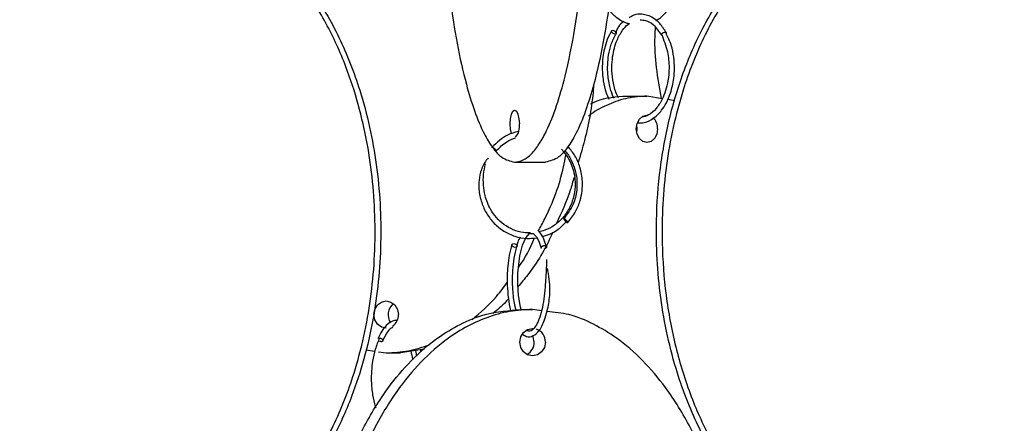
# Model space of a CAD drawing. Header units: millimetres. Extents: x 331 to 1634, y 417 to 1709.
# Tile 128 of 142: x 1436 to 1527, y 859 to 895. Entities that reach past the tile are written whole.
import ezdxf

# ---------------------------------------------------------------- set-up
doc = ezdxf.new("R2010")
doc.units = ezdxf.units.MM

msp = doc.modelspace()

# ---------------------------------------------------------------- linework, layer by layer
at = {"color": 7, "linetype": 'Continuous', "lineweight": 25}
for p, q in [((1491.943, 888.498), (1493.813, 888.498)), ((1495.225, 888.256), (1493.813, 888.498)), ((1496.381, 888.058), (1495.716, 888.172)), ((1481.691, 882.45), (1484.51, 882.45)), ((1482.306, 868.95), (1483.332, 868.95)), ((1484.166, 868.831), (1483.332, 868.95)), ((1468.064, 865.249), (1468.877, 865.128)), ((1469.199, 865.08), (1469.916, 864.974)), ((1469.916, 864.974), (1471.217, 864.974)), ((1473.433, 865.303), (1471.217, 864.974)), ((1472.594, 865.178), (1472.707, 864.678)), ((1473.125, 865.038), (1473.065, 865.248))]:
    msp.add_line(p, q, dxfattribs=at)
at = {"color": 7, "linetype": 'Continuous', "lineweight": 25, "flags": 128}
for points in [[(1490.674, 894.533), (1490.757, 894.521), (1490.845, 894.484), (1490.924, 894.427), (1490.981, 894.359), (1491.008, 894.292), (1491.001, 894.234), (1490.961, 894.194), (1490.894, 894.18), (1490.81, 894.192), (1490.722, 894.229), (1490.644, 894.286), (1490.586, 894.354), (1490.559, 894.421), (1490.566, 894.479), (1490.606, 894.519), (1490.674, 894.533)], [(1481.401, 885.031), (1481.389, 885.066), (1481.296, 885.471), (1481.264, 885.95), (1481.296, 886.428), (1481.389, 886.834), (1481.528, 887.104), (1481.691, 887.2), (1481.855, 887.104), (1481.993, 886.834), (1482.086, 886.428), (1482.119, 885.95), (1482.119, 885.95)], [(1494.79, 885.498), (1494.716, 885.019), (1494.504, 884.614), (1494.187, 884.343), (1493.813, 884.248), (1493.439, 884.343), (1493.122, 884.614), (1492.91, 885.019), (1492.836, 885.498), (1492.91, 885.976), (1493.122, 886.382), (1493.439, 886.653), (1493.813, 886.748), (1493.916, 886.741)], [(1492.878, 885.135), (1492.92, 885.498), (1492.878, 885.86)], [(1486.534, 876.914), (1486.555, 876.929), (1486.548, 876.968), (1486.513, 877.026), (1486.456, 877.094), (1486.386, 877.161), (1486.313, 877.218), (1486.248, 877.255), (1486.202, 877.268), (1486.181, 877.253), (1486.188, 877.214), (1486.223, 877.156), (1486.28, 877.088), (1486.35, 877.02), (1486.423, 876.964), (1486.488, 876.926), (1486.534, 876.914)], [(1482.281, 868.932), (1482.217, 869.159), (1482.048, 870.226), (1481.976, 871.288), (1481.984, 872.276), (1482.162, 873.861), (1482.418, 874.853), (1482.712, 875.509), (1483.058, 875.898), (1483.378, 875.912), (1483.691, 875.603), (1483.904, 875.21), (1484.132, 874.566), (1484.132, 874.566)], [(1481.61, 874.985), (1481.704, 874.973), (1481.794, 874.935), (1481.865, 874.879), (1481.906, 874.811), (1481.911, 874.743), (1481.88, 874.685), (1481.816, 874.646), (1481.73, 874.632), (1481.636, 874.644), (1481.546, 874.681), (1481.475, 874.738), (1481.434, 874.805), (1481.429, 874.873), (1481.46, 874.931), (1481.524, 874.971), (1481.61, 874.985)], [(1469.916, 867.224), (1469.485, 867.319), (1469.119, 867.59), (1468.875, 867.995), (1468.79, 868.474), (1468.875, 868.952), (1469.119, 869.357), (1469.485, 869.628), (1469.916, 869.724), (1470.347, 869.628), (1470.712, 869.357), (1470.956, 868.952), (1471.042, 868.474)], [(1484.506, 865.95), (1484.417, 865.471), (1484.162, 865.066), (1483.781, 864.795), (1483.332, 864.7), (1482.882, 864.795), (1482.501, 865.066), (1482.247, 865.471), (1482.157, 865.95), (1482.247, 866.428), (1482.501, 866.834), (1482.882, 867.104), (1483.332, 867.2), (1483.455, 867.193)], [(1483.48, 865.95), (1483.391, 866.428), (1483.334, 866.554)]]:
    msp.add_lwpolyline(points, dxfattribs=at)
at = {"color": 7, "linetype": 'Continuous', "lineweight": 25}
for centre, radius, start, end in [((1493.44, 885.545), 1.351, 358.01265, 46.48344), ((1480.636, 885.708), 1.503, 318.8629, 9.24929), ((1471.417, 868.471), 1.33, 129.73448, 214.62026), ((1469.766, 868.449), 1.276, 305.28381, 1.10432), ((1483.272, 865.978), 1.235, 358.67727, 70.21953), ((1482.223, 865.932), 1.257, 298.27099, 0.78788)]:
    msp.add_arc(centre, radius, start, end, dxfattribs=at)
for points, knots in [([(1481.691, 882.45), (1481.951, 882.488), (1482.471, 882.566), (1483.232, 883.16), (1483.954, 884.077), (1484.745, 885.506), (1485.555, 887.56), (1486.448, 890.682), (1487.251, 894.664), (1487.979, 900.061), (1488.457, 906.378), (1488.576, 912.72), (1488.432, 918.279), (1488.128, 923.007), (1487.646, 927.489), (1486.99, 931.646), (1486.227, 935.073), (1485.382, 937.824), (1484.569, 939.769), (1483.732, 941.151), (1482.8, 942.201), (1482.1, 942.358), (1481.691, 942.45)], [0, 0, 0, 0, 0.028732, 0.057477, 0.086562, 0.11567, 0.160081, 0.204563, 0.269285, 0.33411, 0.423508, 0.512972, 0.573515, 0.634229, 0.694701, 0.750912, 0.807051, 0.84879, 0.89047, 0.922717, 0.954932, 1, 1, 1, 1]), ([(1484.51, 942.45), (1484.77, 942.411), (1485.29, 942.333), (1486.051, 941.739), (1486.773, 940.822), (1487.564, 939.393), (1488.374, 937.339), (1489.268, 934.217), (1490.07, 930.235), (1490.798, 924.838), (1491.276, 918.521), (1491.395, 912.18), (1491.251, 906.62), (1490.947, 901.892), (1490.465, 897.41), (1489.809, 893.254), (1489.046, 889.826), (1488.201, 887.076), (1487.388, 885.13), (1486.551, 883.748), (1485.619, 882.699), (1484.919, 882.541), (1484.51, 882.45)], [0, 0, 0, 0, 0.028732, 0.057477, 0.086562, 0.11567, 0.160081, 0.204563, 0.269285, 0.33411, 0.423508, 0.512972, 0.573515, 0.634229, 0.694701, 0.750912, 0.807051, 0.84879, 0.89047, 0.922717, 0.954932, 1, 1, 1, 1]), ([(1479.86, 941.309), (1479.72, 941.144), (1479.333, 940.686), (1478.646, 939.392), (1477.83, 937.356), (1476.942, 934.245), (1476.134, 930.256), (1475.409, 924.89), (1474.928, 918.553), (1474.79, 911.448), (1474.998, 905.473), (1475.368, 900.792), (1475.789, 897.08), (1476.39, 893.268), (1477.149, 889.85), (1477.996, 887.084), (1478.807, 885.145), (1479.647, 883.751), (1480.579, 882.701), (1481.283, 882.542), (1481.691, 882.45)], [0, 0, 0, 0, 0.0179473, 0.0495533, 0.0966595, 0.1450986, 0.2137675, 0.2843345, 0.3790974, 0.4765729, 0.5727528, 0.6223128, 0.671861, 0.7316242, 0.7926142, 0.8369211, 0.8822737, 0.9164697, 0.9515612, 1, 1, 1, 1]), ([(1448.235, 905.993), (1447.812, 905.967), (1446.641, 905.895), (1444.769, 905.361), (1442.688, 904.452), (1440.41, 903.02), (1438.079, 900.967), (1435.506, 897.845), (1433.194, 893.863), (1431.098, 888.466), (1429.723, 882.149), (1429.379, 875.808), (1429.795, 870.248), (1430.67, 865.52), (1432.057, 861.038), (1433.946, 856.882), (1436.143, 853.454), (1438.576, 850.704), (1440.918, 848.756), (1443.33, 847.382), (1445.707, 846.423), (1447.402, 846.279), (1448.258, 846.206)], [0, 0, 0, 0, 0.016684, 0.046156, 0.075978, 0.105822, 0.151358, 0.196967, 0.263327, 0.329794, 0.421454, 0.513184, 0.57526, 0.637511, 0.699514, 0.757148, 0.814709, 0.857505, 0.90024, 0.933304, 0.966334, 1, 1, 1, 1]), ([(1449.204, 846.078), (1449.942, 846.115), (1451.439, 846.189), (1453.622, 846.783), (1455.713, 847.7), (1457.978, 849.122), (1460.319, 851.176), (1462.88, 854.28), (1465.204, 858.272), (1467.294, 863.637), (1468.679, 869.974), (1469.075, 877.08), (1468.477, 883.054), (1467.41, 887.736), (1466.199, 891.448), (1464.469, 895.259), (1462.282, 898.677), (1459.843, 901.443), (1457.509, 903.382), (1455.091, 904.777), (1452.408, 905.827), (1450.38, 905.986), (1449.204, 906.078)], [0, 0, 0, 0, 0.0283366, 0.0574822, 0.0862709, 0.1156779, 0.1595069, 0.2045759, 0.2684674, 0.334125, 0.422295, 0.5129888, 0.6024773, 0.6485894, 0.6946904, 0.7502957, 0.8070425, 0.8482669, 0.8904642, 0.9222811, 0.9549312, 1, 1, 1, 1]), ([(1449.725, 906.078), (1450.463, 906.041), (1451.96, 905.966), (1454.143, 905.373), (1456.234, 904.456), (1458.499, 903.034), (1460.84, 900.98), (1463.401, 897.875), (1465.725, 893.883), (1467.815, 888.518), (1469.2, 882.181), (1469.596, 875.076), (1468.998, 869.101), (1467.931, 864.42), (1466.72, 860.708), (1464.99, 856.896), (1462.803, 853.478), (1460.364, 850.714), (1458.031, 848.768), (1455.609, 847.393), (1453.574, 846.531), (1452.229, 846.399), (1451.733, 846.35)], [0, 0, 0, 0, 0.029092, 0.059014, 0.08857, 0.118761, 0.163757, 0.210027, 0.275622, 0.343029, 0.433548, 0.526659, 0.618532, 0.665873, 0.713203, 0.77029, 0.828549, 0.870872, 0.914193, 0.946858, 0.980378, 1, 1, 1, 1]), ([(1514.894, 906.078), (1514.146, 906.039), (1512.649, 905.961), (1510.459, 905.368), (1508.378, 904.45), (1506.1, 903.021), (1503.769, 900.967), (1501.196, 897.845), (1498.884, 893.863), (1496.788, 888.466), (1495.413, 882.149), (1495.069, 875.808), (1495.485, 870.248), (1496.36, 865.52), (1497.748, 861.038), (1499.636, 856.882), (1501.833, 853.455), (1504.266, 850.704), (1506.609, 848.758), (1509.018, 847.376), (1511.701, 846.327), (1513.718, 846.169), (1514.894, 846.078)], [0, 0, 0, 0, 0.028732, 0.057477, 0.086562, 0.11567, 0.160081, 0.204563, 0.269285, 0.33411, 0.423508, 0.512972, 0.573515, 0.634229, 0.694701, 0.750912, 0.807051, 0.84879, 0.89047, 0.922717, 0.954932, 1, 1, 1, 1]), ([(1514.373, 846.078), (1513.625, 846.117), (1512.128, 846.194), (1509.938, 846.788), (1507.857, 847.705), (1505.579, 849.134), (1503.248, 851.189), (1500.675, 854.31), (1498.363, 858.292), (1496.267, 863.689), (1494.892, 870.007), (1494.548, 876.348), (1494.964, 881.907), (1495.839, 886.635), (1497.227, 891.117), (1499.115, 895.274), (1501.312, 898.701), (1503.745, 901.45), (1506.087, 903.403), (1508.501, 904.764), (1510.533, 905.626), (1511.866, 905.756), (1512.361, 905.804)], [0, 0, 0, 0, 0.0295, 0.059012, 0.088875, 0.118759, 0.164357, 0.210028, 0.276478, 0.343035, 0.43482, 0.526674, 0.588835, 0.65117, 0.713257, 0.77097, 0.828609, 0.871463, 0.914256, 0.947365, 0.98044, 1, 1, 1, 1]), ([(1515.889, 846.163), (1516.293, 846.187), (1517.455, 846.256), (1519.311, 846.79), (1521.404, 847.698), (1523.668, 849.123), (1526.009, 851.176), (1528.57, 854.28), (1530.894, 858.272), (1532.984, 863.637), (1534.369, 869.974), (1534.765, 877.08), (1534.167, 883.054), (1533.1, 887.736), (1531.889, 891.448), (1530.159, 895.259), (1527.972, 898.677), (1525.533, 901.443), (1523.199, 903.384), (1520.78, 904.772), (1518.374, 905.739), (1516.639, 905.886), (1515.755, 905.961)], [0, 0, 0, 0, 0.015924, 0.045785, 0.075279, 0.105407, 0.15031, 0.196484, 0.261942, 0.329209, 0.419541, 0.512458, 0.604141, 0.651383, 0.698614, 0.755583, 0.813721, 0.855956, 0.899188, 0.931785, 0.965235, 1, 1, 1, 1]), ([(1490.282, 896.475), (1490.299, 896.448), (1490.508, 896.115), (1491.061, 895.666), (1491.71, 895.238), (1492.121, 895.16), (1492.225, 895.141)], [0, 0, 0, 0, 0.036728, 0.448065, 0.860353, 1, 1, 1, 1]), ([(1494.638, 895.433), (1494.639, 895.433), (1494.929, 895.548), (1495.362, 895.925), (1495.714, 896.38), (1495.856, 896.563)], [0, 0, 0, 0, 0.001643, 0.598625, 1, 1, 1, 1]), ([(1491.693, 895.334), (1491.517, 895.19), (1491.201, 894.932), (1491.007, 894.476), (1490.921, 894.274)], [0, 0, 0, 0, 0.557609, 1, 1, 1, 1]), ([(1495.581, 894.308), (1495.393, 894.603), (1495.042, 895.155), (1494.281, 895.772), (1493.464, 896.043), (1492.695, 895.982), (1492.317, 895.764), (1492.17, 895.679)], [0, 0, 0, 0, 0.212984, 0.397458, 0.677168, 0.875074, 1, 1, 1, 1]), ([(1493.18, 895.476), (1493.344, 895.473), (1493.768, 895.465), (1494.481, 895.054), (1494.908, 894.417), (1495.142, 894.068)], [0, 0, 0, 0, 0.221685, 0.574076, 1, 1, 1, 1]), ([(1490.582, 894.501), (1490.44, 894.237), (1490.169, 893.731), (1489.838, 892.638), (1489.673, 891.332), (1489.773, 889.95), (1489.998, 888.921), (1490.229, 888.412), (1490.316, 888.219)], [0, 0, 0, 0, 0.153321, 0.293167, 0.531897, 0.72979, 0.898009, 1, 1, 1, 1]), ([(1491.221, 888.322), (1491.133, 888.491), (1490.879, 888.977), (1490.669, 889.948), (1490.578, 891.061), (1490.665, 892.322), (1490.991, 893.553), (1491.534, 894.498), (1491.949, 894.982), (1492.177, 895.113), (1492.225, 895.141)], [0, 0, 0, 0, 0.07916, 0.22849, 0.364422, 0.486823, 0.689904, 0.844998, 0.967794, 1, 1, 1, 1]), ([(1494.576, 894.796), (1494.557, 894.512), (1494.409, 892.331), (1494.785, 890.162), (1495.112, 888.275)], [0, 0, 0, 0, 0.130427, 1, 1, 1, 1]), ([(1495.417, 894.35), (1495.438, 894.353), (1495.479, 894.358), (1495.534, 894.349), (1495.574, 894.325), (1495.592, 894.286), (1495.592, 894.248), (1495.578, 894.221), (1495.573, 894.212)], [0, 0, 0, 0, 0.1683641, 0.3367283, 0.5496881, 0.7180401, 0.9036945, 1, 1, 1, 1]), ([(1490.804, 888.303), (1490.79, 888.328), (1490.64, 888.599), (1490.41, 889.323), (1490.166, 890.631), (1490.226, 892.05), (1490.529, 893.321), (1490.828, 893.904), (1490.986, 894.212)], [0, 0, 0, 0, 0.0159972, 0.1685681, 0.367978, 0.6435333, 0.8118885, 1, 1, 1, 1]), ([(1492.936, 886.04), (1493.148, 886.034), (1493.672, 886.017), (1494.447, 886.432), (1495.125, 887.098), (1495.627, 887.894), (1496.033, 888.858), (1496.274, 889.944), (1496.355, 891.068), (1496.293, 892.111), (1496.065, 893.237), (1495.744, 893.876), (1495.575, 894.213)], [0, 0, 0, 0, 0.083179, 0.205229, 0.315091, 0.397363, 0.489655, 0.612038, 0.690974, 0.782244, 0.885446, 1, 1, 1, 1]), ([(1495.148, 894.163), (1495.355, 893.639), (1495.729, 892.692), (1495.879, 891.177), (1495.776, 889.964), (1495.543, 888.987), (1495.188, 888.104), (1494.666, 887.307), (1494.007, 886.717), (1493.529, 886.596), (1493.307, 886.539)], [0, 0, 0, 0, 0.18217, 0.329493, 0.448498, 0.544139, 0.638504, 0.760081, 0.888734, 1, 1, 1, 1]), ([(1488.922, 889.53), (1488.913, 889.407), (1488.799, 887.684), (1488.362, 885.26), (1487.704, 883.053), (1487.499, 882.368)], [0, 0, 0, 0, 0.0506147, 0.7052694, 1, 1, 1, 1]), ([(1493.813, 888.498), (1493.227, 888.462), (1492.037, 888.391), (1490.313, 887.776), (1489.112, 887.183), (1488.54, 886.726), (1488.471, 886.672)], [0, 0, 0, 0, 0.314279, 0.637531, 0.956825, 1, 1, 1, 1]), ([(1488.661, 887.782), (1488.832, 887.867), (1489.872, 888.383), (1491, 888.446), (1491.943, 888.498)], [0, 0, 0, 0, 0.164049, 1, 1, 1, 1]), ([(1482.034, 885.247), (1481.69, 885.161), (1480.769, 884.93), (1480.069, 884.238), (1479.63, 883.804)], [0, 0, 0, 0, 0.373007, 1, 1, 1, 1]), ([(1480.007, 883.475), (1480.31, 883.785), (1480.828, 884.313), (1481.499, 884.571), (1481.777, 884.677)], [0, 0, 0, 0, 0.58645, 1, 1, 1, 1]), ([(1479.639, 883.759), (1479.636, 883.765), (1479.624, 883.785), (1479.624, 883.804), (1479.638, 883.806), (1479.645, 883.807)], [0, 0, 0, 0, 0.180829, 0.638316, 1, 1, 1, 1]), ([(1479.645, 883.807), (1479.654, 883.806), (1479.675, 883.802), (1479.724, 883.777), (1479.782, 883.738), (1479.842, 883.691), (1479.903, 883.637), (1479.955, 883.583), (1479.976, 883.554), (1479.987, 883.54)], [0, 0, 0, 0, 0.129684, 0.293719, 0.423395, 0.566397, 0.717131, 0.867864, 1, 1, 1, 1]), ([(1485.975, 883.634), (1486.208, 883.351), (1486.646, 882.815), (1487.131, 881.663), (1487.302, 880.393), (1487.101, 879.137), (1486.699, 878.152), (1486.116, 877.311), (1485.354, 876.644), (1484.596, 876.211), (1484.088, 876.11), (1483.903, 876.073)], [0, 0, 0, 0, 0.115699, 0.218797, 0.38639, 0.50504, 0.610313, 0.71811, 0.827714, 0.937346, 1, 1, 1, 1]), ([(1486.256, 883.498), (1486.276, 883.481), (1486.536, 883.252), (1486.869, 882.652), (1487.228, 881.816), (1487.414, 880.879), (1487.413, 879.793), (1487.089, 878.459), (1486.505, 877.685), (1486.187, 877.263)], [0, 0, 0, 0, 0.011662, 0.156573, 0.294366, 0.412514, 0.569632, 0.765514, 1, 1, 1, 1]), ([(1486.549, 876.919), (1486.807, 877.24), (1487.292, 877.845), (1487.808, 879.126), (1487.98, 880.539), (1487.728, 881.939), (1487.27, 883.036), (1486.808, 883.605), (1486.586, 883.878)], [0, 0, 0, 0, 0.164512, 0.309358, 0.539137, 0.709193, 0.860587, 1, 1, 1, 1]), ([(1479.267, 882.807), (1479.236, 882.776), (1478.954, 882.497), (1478.621, 881.797), (1478.403, 880.856), (1478.392, 879.825), (1478.611, 878.764), (1479.108, 877.694), (1479.802, 876.798), (1480.685, 876.085), (1481.707, 875.62), (1482.75, 875.404), (1483.427, 875.484), (1483.736, 875.521)], [0, 0, 0, 0, 0.012047, 0.110879, 0.198342, 0.273538, 0.387959, 0.489406, 0.593379, 0.699155, 0.805049, 0.910958, 1, 1, 1, 1]), ([(1483.847, 876.121), (1484.052, 876.492), (1485.065, 878.322), (1485.923, 880.694), (1486.314, 882.724), (1486.383, 883.081)], [0, 0, 0, 0, 0.173467, 0.85494, 1, 1, 1, 1]), ([(1483.132, 875.98), (1482.923, 875.974), (1482.385, 875.959), (1481.547, 876.218), (1480.697, 876.689), (1479.997, 877.338), (1479.378, 878.215), (1478.867, 879.546), (1478.752, 881.012), (1478.952, 881.962), (1479.021, 882.288)], [0, 0, 0, 0, 0.074815, 0.192699, 0.308238, 0.416785, 0.522246, 0.674001, 0.887906, 1, 1, 1, 1]), ([(1487.123, 881.05), (1487.016, 880.652), (1486.622, 879.183), (1485.979, 877.821), (1485.51, 876.828)], [0, 0, 0, 0, 0.270694, 1, 1, 1, 1]), ([(1484.229, 875.638), (1484.478, 875.709), (1485.076, 875.88), (1485.823, 876.354), (1486.238, 876.805), (1486.401, 876.981)], [0, 0, 0, 0, 0.302832, 0.726953, 1, 1, 1, 1]), ([(1482.207, 875.569), (1482.123, 875.427), (1481.989, 875.201), (1481.907, 874.861), (1481.876, 874.734)], [0, 0, 0, 0, 0.625324, 1, 1, 1, 1]), ([(1485.166, 876.008), (1485.141, 875.947), (1484.554, 874.541), (1483.504, 872.825), (1482.295, 871.379), (1481.994, 871.019)], [0, 0, 0, 0, 0.03261, 0.759265, 1, 1, 1, 1]), ([(1482.042, 872.791), (1482.055, 872.807), (1482.67, 873.614), (1483.098, 874.57), (1483.516, 875.506)], [0, 0, 0, 0, 0.0208463, 1, 1, 1, 1]), ([(1484.589, 874.769), (1484.507, 875.009), (1484.348, 875.472), (1484.111, 875.914), (1483.949, 876.037), (1483.903, 876.073)], [0, 0, 0, 0, 0.435353, 0.838094, 1, 1, 1, 1]), ([(1481.433, 874.87), (1481.349, 874.567), (1481.188, 873.984), (1481.022, 872.731), (1480.978, 871.337), (1481.097, 869.971), (1481.214, 869.162), (1481.315, 868.834), (1481.323, 868.81)], [0, 0, 0, 0, 0.180963, 0.347746, 0.617332, 0.807605, 0.98598, 1, 1, 1, 1]), ([(1481.818, 868.88), (1481.789, 868.988), (1481.657, 869.476), (1481.542, 870.384), (1481.485, 871.522), (1481.512, 872.584), (1481.636, 873.725), (1481.808, 874.37), (1481.898, 874.71)], [0, 0, 0, 0, 0.063891, 0.289764, 0.435344, 0.60234, 0.790604, 1, 1, 1, 1]), ([(1484.136, 874.565), (1484.132, 874.572), (1484.122, 874.596), (1484.132, 874.643), (1484.164, 874.697), (1484.216, 874.743), (1484.284, 874.78), (1484.36, 874.804), (1484.411, 874.806), (1484.434, 874.807)], [0, 0, 0, 0, 0.076117, 0.23658, 0.397043, 0.549276, 0.687321, 0.861945, 1, 1, 1, 1]), ([(1484.434, 874.807), (1484.456, 874.806), (1484.505, 874.802), (1484.563, 874.777), (1484.602, 874.738), (1484.619, 874.691), (1484.611, 874.636), (1484.578, 874.582), (1484.526, 874.536), (1484.458, 874.498), (1484.405, 874.485), (1484.376, 874.478)], [0, 0, 0, 0, 0.099407, 0.225145, 0.324546, 0.434162, 0.549704, 0.665246, 0.774862, 0.874262, 1, 1, 1, 1]), ([(1484.612, 873.524), (1484.607, 873.269), (1484.592, 872.471), (1484.466, 870.817), (1484.294, 869.15), (1483.93, 868), (1483.536, 867.237), (1483.147, 866.881), (1482.88, 866.989), (1482.784, 867.027)], [0, 0, 0, 0, 0.082054, 0.256075, 0.481712, 0.598183, 0.713516, 0.897536, 1, 1, 1, 1]), ([(1482.408, 866.681), (1482.529, 866.601), (1482.851, 866.389), (1483.367, 866.471), (1483.977, 866.986), (1484.387, 867.798), (1484.721, 868.917), (1484.924, 870.054), (1484.926, 871.236), (1484.831, 872.07), (1484.728, 872.548), (1484.697, 872.693)], [0, 0, 0, 0, 0.086053, 0.228402, 0.346539, 0.512625, 0.612979, 0.758328, 0.850779, 0.954811, 1, 1, 1, 1]), ([(1477.782, 868.007), (1478.569, 868.68), (1479.763, 869.701), (1480.701, 871.004), (1481.021, 871.448)], [0, 0, 0, 0, 0.6589589, 1, 1, 1, 1]), ([(1481.113, 869.937), (1481.038, 869.843), (1480.621, 869.317), (1480.102, 868.91), (1479.676, 868.575)], [0, 0, 0, 0, 0.178849, 1, 1, 1, 1]), ([(1482.306, 808.95), (1481.602, 808.986), (1480.173, 809.061), (1478.09, 809.655), (1476.095, 810.572), (1473.933, 811.994), (1471.7, 814.048), (1469.256, 817.152), (1467.039, 821.144), (1465.044, 826.509), (1463.723, 832.846), (1463.345, 839.952), (1463.916, 845.926), (1464.934, 850.608), (1466.089, 854.32), (1467.74, 858.131), (1469.827, 861.549), (1472.154, 864.315), (1474.381, 866.254), (1476.688, 867.648), (1479.249, 868.698), (1481.184, 868.857), (1482.306, 868.95)], [0, 0, 0, 0, 0.028337, 0.057482, 0.086271, 0.115678, 0.159507, 0.204576, 0.268467, 0.334125, 0.422295, 0.512989, 0.602477, 0.648589, 0.69469, 0.750296, 0.807042, 0.848267, 0.890464, 0.922281, 0.954931, 1, 1, 1, 1]), ([(1483.332, 868.95), (1482.628, 868.913), (1481.199, 868.838), (1479.116, 868.245), (1477.121, 867.327), (1474.959, 865.906), (1472.726, 863.851), (1470.282, 860.747), (1468.065, 856.755), (1466.07, 851.39), (1464.749, 845.053), (1464.371, 837.948), (1464.942, 831.973), (1465.96, 827.292), (1467.116, 823.58), (1468.766, 819.768), (1470.853, 816.35), (1473.18, 813.584), (1475.407, 811.645), (1477.714, 810.251), (1480.275, 809.201), (1482.21, 809.042), (1483.332, 808.95)], [0, 0, 0, 0, 0.028337, 0.057482, 0.086271, 0.115678, 0.159507, 0.204576, 0.268467, 0.334125, 0.422295, 0.512989, 0.602477, 0.648589, 0.69469, 0.750296, 0.807042, 0.848267, 0.890464, 0.922281, 0.954931, 1, 1, 1, 1]), ([(1483.332, 808.95), (1484.046, 808.988), (1485.474, 809.066), (1487.564, 809.66), (1489.549, 810.577), (1491.723, 812.006), (1493.947, 814.06), (1496.402, 817.182), (1498.608, 821.164), (1500.608, 826.561), (1501.921, 832.878), (1502.248, 839.22), (1501.852, 844.779), (1501.017, 849.507), (1499.693, 853.989), (1497.89, 858.146), (1495.794, 861.573), (1493.473, 864.323), (1491.238, 866.272), (1488.936, 867.642), (1486.804, 868.559), (1485.331, 868.698), (1484.658, 868.761)], [0, 0, 0, 0, 0.029258, 0.058529, 0.088146, 0.117786, 0.16301, 0.208307, 0.274212, 0.340224, 0.431257, 0.522358, 0.58401, 0.645834, 0.707412, 0.764652, 0.821819, 0.864322, 0.906764, 0.939601, 0.972406, 1, 1, 1, 1]), ([(1470.92, 867.932), (1470.838, 867.938), (1470.496, 867.963), (1470.01, 867.608), (1469.491, 866.994), (1469.263, 866.512), (1469.144, 866.261)], [0, 0, 0, 0, 0.123099, 0.518617, 0.749307, 1, 1, 1, 1]), ([(1469.605, 866.066), (1469.749, 866.358), (1470.007, 866.881), (1470.333, 867.266), (1470.494, 867.313), (1470.511, 867.318)], [0, 0, 0, 0, 0.528183, 0.947332, 1, 1, 1, 1]), ([(1469.304, 866.331), (1469.165, 865.995), (1468.901, 865.36), (1468.605, 864.01), (1468.503, 862.549), (1468.65, 861.154), (1468.812, 860.313), (1468.951, 859.973), (1468.971, 859.924)], [0, 0, 0, 0, 0.183029, 0.346064, 0.61002, 0.798812, 0.971229, 1, 1, 1, 1]), ([(1469.603, 866.064), (1469.602, 866.062), (1469.599, 866.047), (1469.571, 866.023), (1469.522, 866), (1469.456, 865.994), (1469.383, 866.001), (1469.332, 866.02), (1469.304, 866.031)], [0, 0, 0, 0, 0.013985, 0.192285, 0.41783, 0.596143, 0.774456, 1, 1, 1, 1]), ([(1469.916, 864.974), (1470.602, 865.008), (1471.967, 865.076), (1473.276, 865.512), (1473.928, 865.729)], [0, 0, 0, 0, 0.502404, 1, 1, 1, 1]), ([(1472.167, 865.115), (1472.233, 864.886), (1472.303, 864.643), (1472.321, 864.365), (1472.323, 864.348)], [0, 0, 0, 0, 0.938201, 1, 1, 1, 1])]:
    msp.add_open_spline(points, degree=3, knots=knots, dxfattribs=at)
at = {"color": 1, "linetype": 'Continuous', "lineweight": 25}
for points, knots in [([(1495.151, 894.164), (1495.155, 894.173), (1495.167, 894.2), (1495.21, 894.245), (1495.27, 894.291), (1495.341, 894.329), (1495.39, 894.342), (1495.417, 894.35)], [0, 0, 0, 0, 0.113707, 0.341122, 0.556873, 0.752517, 1, 1, 1, 1]), ([(1479.987, 883.54), (1479.988, 883.539), (1480, 883.524), (1480.01, 883.5), (1480.015, 883.479), (1480.006, 883.476), (1480.005, 883.476)], [0, 0, 0, 0, 0.032266, 0.417304, 0.904366, 1, 1, 1, 1]), ([(1469.294, 866.331), (1469.316, 866.33), (1469.365, 866.326), (1469.44, 866.301), (1469.509, 866.262), (1469.564, 866.215), (1469.602, 866.161), (1469.617, 866.107), (1469.607, 866.077), (1469.603, 866.064)], [0, 0, 0, 0, 0.129594, 0.293515, 0.4231, 0.566003, 0.716632, 0.867261, 1, 1, 1, 1])]:
    msp.add_open_spline(points, degree=3, knots=knots, dxfattribs=at)

doc.saveas('drawing.dxf')
